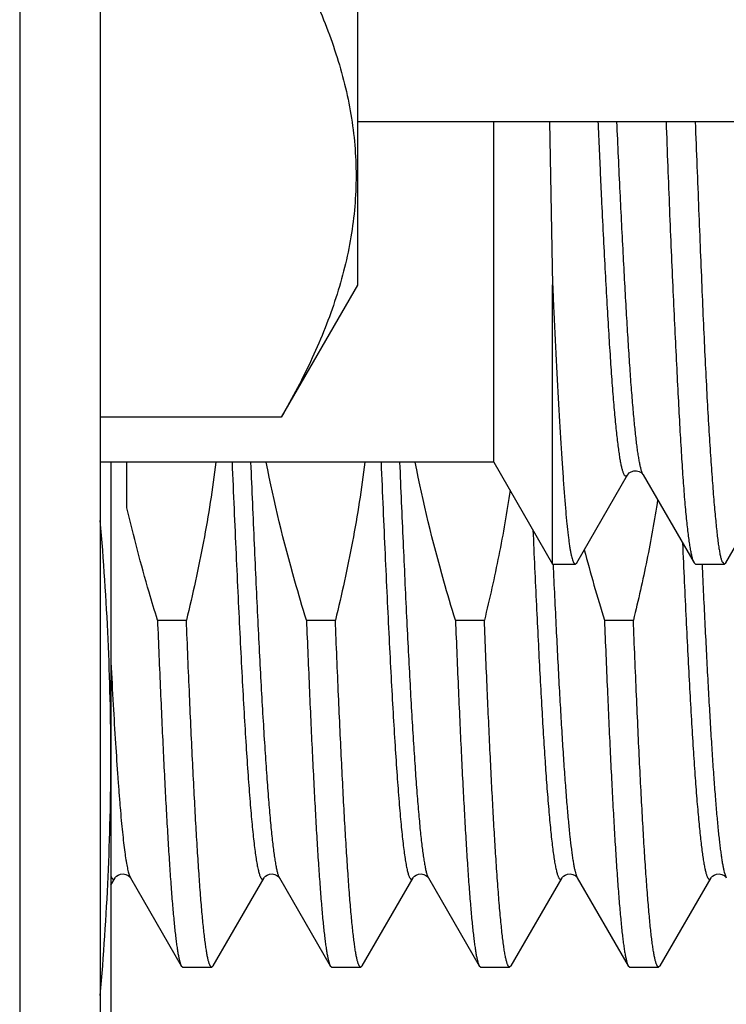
# Model space of a CAD drawing. Header units: inches. Extents: x 0 to 22, y 0 to 17.
# Tile 6 of 114: x 2.886 to 3.018, y 8.362 to 8.545. Entities that reach past the tile are written whole.
import ezdxf

# ---------------------------------------------------------------- set-up
doc = ezdxf.new("R2010")
doc.units = ezdxf.units.IN
doc.header["$LTSCALE"] = 1.21
doc.header["$MEASUREMENT"] = 0
doc.layers.get('0').update_dxf_attribs({"linetype": 'CONTINUOUS'})

msp = doc.modelspace()

# ---------------------------------------------------------------- linework, layer by layer
at = {"color": 7, "linetype": 'CONTINUOUS'}
for p, q in [((2.8858754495, 12.2950779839), (2.8858754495, 8.1591679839)), ((2.9008754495, 12.2810779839), (2.9008754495, 8.1591679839)), ((2.9488754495, 8.8069339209), (2.9488754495, 8.4959339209)), ((2.9488754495, 8.5264339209), (3.1165093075, 8.5264339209)), ((2.9742612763, 8.4629112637), (2.9742612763, 8.5264339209)), ((2.9846446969, 8.526418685), (2.9852341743, 8.4959203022)), ((2.9488754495, 8.4959339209), (2.9346534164, 8.4713006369)), ((2.9852309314, 8.4439112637), (2.9852325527, 8.4959981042)), ((2.9346534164, 8.4713006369), (2.9008754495, 8.4713006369)), ((2.9742612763, 8.4629112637), (2.9008754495, 8.4629112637)), ((2.9028754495, 8.4629112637), (2.9028754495, 8.3217681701)), ((2.9058754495, 8.454402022), (2.9058754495, 8.4629112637)), ((2.9742612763, 8.4629112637), (2.9852309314, 8.4439112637)), ((2.9897334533, 8.4441553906), (2.9992225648, 8.4605539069)), ((2.9992225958, 8.4605538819), (2.998989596, 8.4603027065)), ((2.9992493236, 8.4606021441), (2.9992225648, 8.4605539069)), ((3.0020780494, 8.4606235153), (3.0020842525, 8.460612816)), ((3.0020996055, 8.460585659), (3.0020842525, 8.460612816)), ((3.0020999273, 8.4605858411), (3.0116230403, 8.4441337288)), ((3.0175019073, 8.44416291), (3.027002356, 8.4605770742)), ((2.9852309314, 8.4439112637), (2.9894244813, 8.4439112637)), ((2.9891128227, 8.4442467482), (2.9894244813, 8.4439112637)), ((2.9894244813, 8.4439112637), (2.9897316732, 8.4441553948)), ((3.0116260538, 8.4441337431), (3.0115622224, 8.4442509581)), ((3.0118939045, 8.4439112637), (3.0116248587, 8.4441337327)), ((3.0118939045, 8.4439112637), (3.0172014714, 8.4439112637)), ((3.0168781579, 8.4442498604), (3.0172014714, 8.4439112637)), ((3.0172014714, 8.4439112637), (3.0175013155, 8.4441629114)), ((2.9115622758, 8.4334792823), (2.9169520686, 8.4334792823)), ((2.9393392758, 8.4334792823), (2.9447290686, 8.4334792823)), ((2.9671162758, 8.4334792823), (2.9725060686, 8.4334792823)), ((2.9948932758, 8.4334792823), (3.0002830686, 8.4334792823)), ((2.9028754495, 8.384057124), (2.903667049, 8.385424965)), ((2.9064676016, 8.3854875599), (2.9065088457, 8.3854249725)), ((2.9065088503, 8.3854249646), (2.916011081, 8.3690020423)), ((2.9219418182, 8.3690020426), (2.931444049, 8.385424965)), ((2.9342446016, 8.3854875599), (2.9342858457, 8.3854249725)), ((2.9342858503, 8.3854249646), (2.943788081, 8.3690020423)), ((2.9497188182, 8.3690020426), (2.959221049, 8.385424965)), ((2.9620216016, 8.3854875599), (2.9620628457, 8.3854249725)), ((2.9620628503, 8.3854249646), (2.971565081, 8.3690020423)), ((2.9774958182, 8.3690020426), (2.986998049, 8.385424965)), ((2.9898222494, 8.3854533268), (2.9898396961, 8.3854252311)), ((2.9898398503, 8.3854249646), (2.999342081, 8.3690020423)), ((3.0052728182, 8.3690020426), (3.014775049, 8.385424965)), ((3.0175992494, 8.3854533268), (3.0176166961, 8.3854252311)), ((2.916011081, 8.369002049), (2.9162815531, 8.3687681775)), ((2.9162815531, 8.3687681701), (2.9216713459, 8.3687681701)), ((2.9219418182, 8.3690020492), (2.9216713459, 8.3687681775)), ((2.943788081, 8.369002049), (2.9440585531, 8.3687681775)), ((2.9440585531, 8.3687681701), (2.9494483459, 8.3687681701)), ((2.9497188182, 8.3690020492), (2.9494483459, 8.3687681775)), ((2.971565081, 8.369002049), (2.9718355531, 8.3687681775)), ((2.9718355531, 8.3687681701), (2.9772253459, 8.3687681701)), ((2.9774958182, 8.3690020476), (2.9772253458, 8.3687681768)), ((2.999342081, 8.3690020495), (2.999612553, 8.3687681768)), ((2.9996125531, 8.3687681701), (3.0050023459, 8.3687681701)), ((3.0052728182, 8.3690020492), (3.0050023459, 8.3687681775))]:
    msp.add_line(p, q, dxfattribs=at)
at = {"color": 9, "linetype": 'CONTINUOUS'}
for p, q in [((3.0020843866, 8.4606125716), (3.0020304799, 8.4607179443)), ((2.9063256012, 8.3858345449), (2.9065088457, 8.3854249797)), ((2.9618893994, 8.3858079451), (2.9620628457, 8.3854249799)), ((3.0174531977, 8.3857818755), (3.0176166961, 8.3854252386))]:
    msp.add_line(p, q, dxfattribs=at)
at = {"color": 7, "linetype": 'CONTINUOUS'}
for points in [[(2.9992410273, 8.460606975), (2.9992486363, 8.4606202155), (2.9993173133, 8.460717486), (2.9995014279, 8.4609074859)], [(2.9995014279, 8.4609074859), (2.9998571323, 8.4611458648), (3.0003588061, 8.4613163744), (3.0008753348, 8.461331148), (3.001356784, 8.4611999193), (3.0017236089, 8.4609908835), (3.001946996, 8.4607926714), (3.0020534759, 8.4606614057), (3.0020780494, 8.4606235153)], [(2.9036668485, 8.3854246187), (2.9036756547, 8.3854392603), (2.903747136, 8.3855380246), (2.9039167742, 8.3857125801), (2.9042217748, 8.385926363), (2.9046600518, 8.386101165), (2.9051534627, 8.3861547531), (2.9056527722, 8.3860602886), (2.9060689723, 8.3858568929)], [(2.9060689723, 8.3858568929), (2.9063304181, 8.3856461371), (2.9064676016, 8.3854875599)], [(2.9314438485, 8.3854246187), (2.9314526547, 8.3854392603), (2.931524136, 8.3855380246), (2.9316937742, 8.3857125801), (2.9319987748, 8.385926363), (2.9324370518, 8.386101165), (2.9329304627, 8.3861547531), (2.9334297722, 8.3860602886), (2.9338459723, 8.3858568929)], [(2.9338459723, 8.3858568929), (2.9341074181, 8.3856461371), (2.9342446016, 8.3854875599)], [(2.9592208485, 8.3854246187), (2.9592296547, 8.3854392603), (2.959301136, 8.3855380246), (2.9594707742, 8.3857125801), (2.9597757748, 8.385926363), (2.9602140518, 8.386101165), (2.9607074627, 8.3861547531), (2.9612067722, 8.3860602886), (2.9616229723, 8.3858568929)], [(2.9616229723, 8.3858568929), (2.9618844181, 8.3856461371), (2.9620216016, 8.3854875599)], [(2.9869978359, 8.385424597), (2.9870075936, 8.3854407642), (2.9870824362, 8.3855432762), (2.9872614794, 8.3857244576), (2.9875837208, 8.3859431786), (2.9880348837, 8.3861118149), (2.9885241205, 8.3861527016), (2.9890135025, 8.3860498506), (2.9894206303, 8.3858431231), (2.9896782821, 8.3856291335), (2.9898025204, 8.385482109), (2.9898222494, 8.3854533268)], [(3.0147748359, 8.385424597), (3.0147845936, 8.3854407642), (3.0148594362, 8.3855432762), (3.0150384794, 8.3857244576), (3.0153607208, 8.3859431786), (3.0158118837, 8.3861118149), (3.0163011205, 8.3861527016), (3.0167905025, 8.3860498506), (3.0171976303, 8.3858431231)], [(3.0171976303, 8.3858431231), (3.0174552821, 8.3856291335), (3.0175795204, 8.385482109), (3.0175992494, 8.3854533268)]]:
    msp.add_lwpolyline(points, dxfattribs=at)
for centre, radius, start, end in [((2.4012557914, 8.4073340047), 0.5016213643, 0.0495910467, 5.1115027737), ((3.290451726, 8.5252734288), 0.3094849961, 194.726895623, 197.2536790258), ((2.4012520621, 8.4082024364), 0.5016250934, 354.8880587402, 359.9503978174)]:
    msp.add_arc(centre, radius, start, end, dxfattribs=at)
at = {"color": 9, "linetype": 'CONTINUOUS'}
msp.add_arc((2.935668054, 8.386223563), 0.0015963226, 208.1188614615, 210.0177720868, dxfattribs=at)
at = {"color": 7, "linetype": 'CONTINUOUS'}
for points, knots in [([(2.9346534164, 8.5613672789), (2.9357016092, 8.5595517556), (2.9377103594, 8.555909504), (2.94044829, 8.5503613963), (2.942851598, 8.5447724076), (2.9448841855, 8.5391438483), (2.9465108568, 8.5334788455), (2.9476995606, 8.5277829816), (2.9484242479, 8.5220644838), (2.9486678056, 8.5163339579), (2.9484242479, 8.510603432), (2.9476995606, 8.5048849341), (2.9465108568, 8.4991890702), (2.9448841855, 8.4935240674), (2.942851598, 8.4878955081), (2.94044829, 8.4823065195), (2.9377103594, 8.4767584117), (2.9357016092, 8.4731161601), (2.9346534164, 8.4713006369)], [0, 0, 0, 0, 0.0659400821, 0.1307867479, 0.1945292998, 0.2572012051, 0.3188935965, 0.3797644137, 0.4400392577, 0.5, 0.5599607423, 0.6202355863, 0.6811064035, 0.7427987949, 0.8054707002, 0.8692132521, 0.9340599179, 1, 1, 1, 1]), ([(2.998989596, 8.4603027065), (2.9989763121, 8.4602969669), (2.9989491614, 8.4602881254), (2.9989067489, 8.4602842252), (2.9988643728, 8.4602902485), (2.9988223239, 8.4603060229), (2.9987806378, 8.4603312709), (2.9987221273, 8.4603801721), (2.9986503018, 8.4604675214), (2.9985690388, 8.46060286), (2.9984877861, 8.4607746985), (2.9984065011, 8.4609830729), (2.9983251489, 8.4612280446), (2.9982437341, 8.4615095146), (2.9981293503, 8.4619561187), (2.9979891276, 8.4626057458), (2.9978275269, 8.4634942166), (2.9976655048, 8.4645251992), (2.9975029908, 8.465697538), (2.9973401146, 8.4670102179), (2.9971769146, 8.4684623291), (2.9970137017, 8.470053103), (2.9968509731, 8.4717816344), (2.9966884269, 8.4736465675), (2.9965254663, 8.4756457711), (2.9963011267, 8.4785703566), (2.9960224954, 8.4825349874), (2.9956951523, 8.4876439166), (2.9953673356, 8.4931967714), (2.9950399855, 8.4991612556), (2.9947136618, 8.5055054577), (2.9944465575, 8.5110151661), (2.9942318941, 8.5155881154), (2.9940685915, 8.519131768), (2.9939058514, 8.5227454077), (2.9937988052, 8.5251774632), (2.9937450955, 8.5264044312)], [0, 0, 0, 0, 0.000651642, 0.0012750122, 0.0019016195, 0.0025623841, 0.0032837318, 0.0040860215, 0.0059860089, 0.0083393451, 0.0111825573, 0.0145347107, 0.0184061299, 0.022802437, 0.0277267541, 0.0391639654, 0.0527201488, 0.0683881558, 0.0861567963, 0.1060149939, 0.1279517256, 0.1519580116, 0.178024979, 0.2061334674, 0.2362565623, 0.2683502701, 0.338218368, 0.4152283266, 0.4988836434, 0.5887061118, 0.684221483, 0.7849496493, 0.8371075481, 0.8903749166, 0.9446949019, 1, 1, 1, 1]), ([(3.0115622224, 8.4442509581), (3.0115326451, 8.4443114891), (3.0114754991, 8.4444472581), (3.0113978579, 8.4446738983), (3.0113205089, 8.4449403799), (3.0112104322, 8.4453740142), (3.0110728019, 8.446016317), (3.0109119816, 8.4469070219), (3.0107497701, 8.4479552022), (3.0105863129, 8.4491594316), (3.0104217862, 8.4505181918), (3.0102569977, 8.452029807), (3.0100927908, 8.4536923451), (3.0098675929, 8.4562037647), (3.0095982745, 8.4597035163), (3.0092953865, 8.4643227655), (3.0089939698, 8.4694820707), (3.0086890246, 8.4751547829), (3.0083772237, 8.4813115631), (3.0080573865, 8.4879205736), (3.0077304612, 8.4949476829), (3.0073999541, 8.5023566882), (3.0070704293, 8.5101094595), (3.0067515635, 8.5181663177), (3.0065498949, 8.5236347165), (3.0064494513, 8.526412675)], [0, 0, 0, 0, 0.0024530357, 0.0053553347, 0.0087195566, 0.0125533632, 0.0216432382, 0.0326298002, 0.045505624, 0.0602595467, 0.0768772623, 0.0953393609, 0.1156239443, 0.1377055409, 0.1871484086, 0.2434252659, 0.3062562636, 0.3753230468, 0.4502720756, 0.5307177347, 0.6162450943, 0.7064126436, 0.80075503, 0.8987857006, 1, 1, 1, 1]), ([(3.0118085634, 8.5264133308), (3.0119169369, 8.523635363), (3.0121334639, 8.5181669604), (3.012457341, 8.510109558), (3.0127684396, 8.5023554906), (3.0130729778, 8.4949450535), (3.013377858, 8.4879167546), (3.0136870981, 8.4813070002), (3.0140030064, 8.4751499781), (3.0143255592, 8.4694774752), (3.01465249, 8.4643187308), (3.0149794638, 8.4597003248), (3.015255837, 8.4562009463), (3.0154724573, 8.4536892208), (3.0156264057, 8.4520266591), (3.0157789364, 8.4505150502), (3.0159308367, 8.4491563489), (3.0160828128, 8.4479522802), (3.0162350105, 8.4469043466), (3.0163673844, 8.4461300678), (3.0164762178, 8.445590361), (3.0165546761, 8.4452444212), (3.0166338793, 8.4449384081), (3.0167132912, 8.4446723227), (3.0167923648, 8.444446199), (3.016849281, 8.4443105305), (3.0168781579, 8.4442498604)], [0, 0, 0, 0, 0.1012302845, 0.1992753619, 0.2936287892, 0.3838040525, 0.4693371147, 0.5497885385, 0.6247457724, 0.6938249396, 0.7566721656, 0.8129649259, 0.8624129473, 0.8844890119, 0.9047627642, 0.9232097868, 0.9398094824, 0.9545437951, 0.9673989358, 0.9783656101, 0.9831408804, 0.9874452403, 0.9912805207, 0.9946487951, 0.9975533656, 1, 1, 1, 1]), ([(2.9852325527, 8.4959981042), (2.9852708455, 8.4950821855), (2.985349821, 8.493269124), (2.9854733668, 8.4905786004), (2.9855966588, 8.4879464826), (2.9857174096, 8.4853748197), (2.9858378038, 8.4828656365), (2.9859981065, 8.4796501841), (2.9862020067, 8.4758006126), (2.9864514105, 8.471392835), (2.9867014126, 8.4672764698), (2.9869490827, 8.4634637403), (2.9871911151, 8.459965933), (2.987425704, 8.45679337), (2.9876567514, 8.4539556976), (2.9878550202, 8.4518048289), (2.9880163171, 8.4502582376), (2.9881334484, 8.4492302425), (2.9882514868, 8.448291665), (2.9883702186, 8.4474431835), (2.9884892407, 8.4466853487), (2.9886087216, 8.4460186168), (2.9887295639, 8.445443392), (2.9888533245, 8.4449603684), (2.9889772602, 8.4445699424), (2.989067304, 8.4443434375), (2.9891128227, 8.4442467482)], [0, 0, 0, 0, 0.0529314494, 0.1047854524, 0.1555147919, 0.2050768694, 0.2534371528, 0.3005619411, 0.390967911, 0.4760228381, 0.5554740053, 0.6290845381, 0.6966335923, 0.7579201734, 0.8127676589, 0.8610215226, 0.8826339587, 0.9025512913, 0.9207610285, 0.9372529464, 0.9520181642, 0.965052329, 0.9763593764, 0.9859498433, 0.9938294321, 1, 1, 1, 1]), ([(2.9224279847, 8.4629101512), (2.9221325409, 8.4604315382), (2.9214527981, 8.4554844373), (2.9197624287, 8.445643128), (2.9181512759, 8.4383249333), (2.9169520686, 8.4334792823)], [0, 0, 0, 0, 0.2500119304, 0.5000243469, 1, 1, 1, 1]), ([(2.9393392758, 8.4334792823), (2.9385907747, 8.4358981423), (2.935703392, 8.4456034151), (2.9332885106, 8.4554546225), (2.931842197, 8.462909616)], [0, 0, 0, 0, 0.2500511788, 1, 1, 1, 1]), ([(2.9502049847, 8.4629101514), (2.949909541, 8.4604315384), (2.9492297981, 8.4554844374), (2.9475394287, 8.4456431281), (2.9459282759, 8.4383249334), (2.9447290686, 8.4334792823)], [0, 0, 0, 0, 0.2500119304, 0.5000243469, 1, 1, 1, 1]), ([(2.9671162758, 8.4334792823), (2.9663677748, 8.4358981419), (2.9634803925, 8.4456034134), (2.9610655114, 8.4554546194), (2.9596191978, 8.4629096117)], [0, 0, 0, 0, 0.2500511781, 1, 1, 1, 1]), ([(2.9772951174, 8.4576979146), (2.9767076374, 8.4536242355), (2.9753020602, 8.445508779), (2.9734948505, 8.4374746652), (2.9725060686, 8.4334792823)], [0, 0, 0, 0, 0.4999942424, 1, 1, 1, 1]), ([(3.0048086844, 8.4559225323), (3.0042331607, 8.4521493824), (3.0028873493, 8.4446317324), (3.0012000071, 8.4371843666), (3.0002830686, 8.4334792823)], [0, 0, 0, 0, 0.4999953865, 1, 1, 1, 1]), ([(2.9115622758, 8.4334792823), (2.9110280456, 8.4352057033), (2.9089453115, 8.4421272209), (2.9070959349, 8.44912026), (2.9058754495, 8.454402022)], [0, 0, 0, 0, 0.250021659, 1, 1, 1, 1]), ([(2.9115622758, 8.4334792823), (2.9117407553, 8.4290585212), (2.9120112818, 8.4225686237), (2.9123892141, 8.4141153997), (2.912666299, 8.4082312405), (2.9129432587, 8.4026853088), (2.9132200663, 8.397499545), (2.9134966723, 8.39269444), (2.9137730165, 8.388288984), (2.9140489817, 8.3843005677), (2.9143244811, 8.3807449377), (2.9145616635, 8.3780596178), (2.914753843, 8.3761385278), (2.9148922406, 8.3748707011), (2.915030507, 8.3737203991), (2.9151685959, 8.3726887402), (2.9153064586, 8.3717767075), (2.9154439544, 8.3709851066), (2.9155810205, 8.370314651), (2.9157003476, 8.3698331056), (2.9157980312, 8.3695099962), (2.9158669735, 8.3693123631), (2.915935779, 8.3691452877), (2.9159856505, 8.3690460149), (2.916011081, 8.369002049)], [0, 0, 0, 0, 0.2051314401, 0.3011585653, 0.3923170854, 0.4782469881, 0.5586105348, 0.633091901, 0.701399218, 0.7632657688, 0.818451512, 0.866744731, 0.8882488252, 0.9079646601, 0.9258745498, 0.9419641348, 0.9562212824, 0.9686380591, 0.9792110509, 0.9879445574, 0.9916269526, 0.9948580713, 0.9976451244, 1, 1, 1, 1]), ([(2.9216713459, 8.3687681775), (2.921658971, 8.3687681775), (2.9216334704, 8.3687712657), (2.9215959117, 8.3687848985), (2.9215586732, 8.3688073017), (2.9215062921, 8.3688513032), (2.9214420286, 8.3689306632), (2.9213693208, 8.369054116), (2.9212964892, 8.3692115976), (2.9212235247, 8.3694032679), (2.9211504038, 8.3696293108), (2.9210468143, 8.3699979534), (2.9209202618, 8.37054584), (2.9207748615, 8.3713071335), (2.9206289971, 8.3722044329), (2.9204827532, 8.3732368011), (2.9203362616, 8.3744031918), (2.9201895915, 8.3757023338), (2.9200427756, 8.3771328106), (2.9198390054, 8.3792973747), (2.9195874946, 8.3823187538), (2.919295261, 8.386313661), (2.9190025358, 8.3907866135), (2.9187094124, 8.3957177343), (2.9184160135, 8.4010851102), (2.918122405, 8.4068648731), (2.9178286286, 8.4130313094), (2.9174272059, 8.4219453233), (2.9171409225, 8.4288015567), (2.9169520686, 8.4334792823)], [0, 0, 0, 0, 0.0005704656, 0.0011713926, 0.0018290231, 0.0025635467, 0.0043150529, 0.0065009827, 0.0091572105, 0.012303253, 0.0159504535, 0.0201054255, 0.0299521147, 0.0418599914, 0.0558297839, 0.0718550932, 0.0899235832, 0.1100194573, 0.1321230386, 0.1562121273, 0.2102432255, 0.2718824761, 0.3408621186, 0.4168798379, 0.4996008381, 0.5886596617, 0.6836622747, 0.7841873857, 1, 1, 1, 1]), ([(2.9393392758, 8.4334792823), (2.9395177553, 8.4290585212), (2.9397882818, 8.4225686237), (2.9401662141, 8.4141153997), (2.940443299, 8.4082312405), (2.9407202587, 8.4026853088), (2.9409970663, 8.397499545), (2.9412736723, 8.39269444), (2.9415500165, 8.388288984), (2.9418259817, 8.3843005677), (2.9421014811, 8.3807449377), (2.9423386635, 8.3780596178), (2.942530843, 8.3761385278), (2.9426692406, 8.3748707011), (2.942807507, 8.3737203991), (2.9429455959, 8.3726887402), (2.9430834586, 8.3717767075), (2.9432209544, 8.3709851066), (2.9433580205, 8.370314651), (2.9434773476, 8.3698331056), (2.9435750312, 8.3695099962), (2.9436439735, 8.3693123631), (2.943712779, 8.3691452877), (2.9437626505, 8.3690460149), (2.943788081, 8.369002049)], [0, 0, 0, 0, 0.2051314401, 0.3011585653, 0.3923170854, 0.4782469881, 0.5586105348, 0.633091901, 0.701399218, 0.7632657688, 0.818451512, 0.866744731, 0.8882488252, 0.9079646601, 0.9258745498, 0.9419641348, 0.9562212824, 0.9686380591, 0.9792110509, 0.9879445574, 0.9916269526, 0.9948580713, 0.9976451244, 1, 1, 1, 1]), ([(2.9494483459, 8.3687681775), (2.949435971, 8.3687681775), (2.9494104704, 8.3687712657), (2.9493729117, 8.3687848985), (2.9493356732, 8.3688073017), (2.9492832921, 8.3688513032), (2.9492190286, 8.3689306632), (2.9491463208, 8.369054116), (2.9490734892, 8.3692115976), (2.9490005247, 8.3694032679), (2.9489274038, 8.3696293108), (2.9488238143, 8.3699979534), (2.9486972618, 8.37054584), (2.9485518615, 8.3713071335), (2.9484059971, 8.3722044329), (2.9482597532, 8.3732368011), (2.9481132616, 8.3744031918), (2.9479665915, 8.3757023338), (2.9478197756, 8.3771328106), (2.9476160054, 8.3792973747), (2.9473644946, 8.3823187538), (2.947072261, 8.386313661), (2.9467795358, 8.3907866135), (2.9464864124, 8.3957177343), (2.9461930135, 8.4010851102), (2.945899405, 8.4068648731), (2.9456056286, 8.4130313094), (2.9452042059, 8.4219453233), (2.9449179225, 8.4288015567), (2.9447290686, 8.4334792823)], [0, 0, 0, 0, 0.0005704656, 0.0011713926, 0.0018290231, 0.0025635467, 0.0043150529, 0.0065009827, 0.0091572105, 0.012303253, 0.0159504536, 0.0201054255, 0.0299521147, 0.0418599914, 0.0558297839, 0.0718550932, 0.0899235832, 0.1100194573, 0.1321230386, 0.1562121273, 0.2102432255, 0.2718824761, 0.3408621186, 0.4168798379, 0.4996008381, 0.5886596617, 0.6836622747, 0.7841873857, 1, 1, 1, 1]), ([(2.9671162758, 8.4334792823), (2.9672947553, 8.4290585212), (2.9675652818, 8.4225686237), (2.9679432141, 8.4141153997), (2.968220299, 8.4082312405), (2.9684972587, 8.4026853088), (2.9687740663, 8.397499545), (2.9690506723, 8.39269444), (2.9693270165, 8.388288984), (2.9696029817, 8.3843005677), (2.9698784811, 8.3807449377), (2.9701156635, 8.3780596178), (2.970307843, 8.3761385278), (2.9704462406, 8.3748707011), (2.970584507, 8.3737203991), (2.9707225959, 8.3726887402), (2.9708604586, 8.3717767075), (2.9709979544, 8.3709851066), (2.9711350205, 8.370314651), (2.9712543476, 8.3698331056), (2.9713520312, 8.3695099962), (2.9714209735, 8.3693123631), (2.971489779, 8.3691452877), (2.9715396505, 8.3690460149), (2.971565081, 8.369002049)], [0, 0, 0, 0, 0.2051314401, 0.3011585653, 0.3923170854, 0.4782469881, 0.5586105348, 0.633091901, 0.701399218, 0.7632657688, 0.818451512, 0.866744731, 0.8882488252, 0.9079646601, 0.9258745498, 0.9419641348, 0.9562212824, 0.9686380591, 0.9792110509, 0.9879445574, 0.9916269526, 0.9948580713, 0.9976451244, 1, 1, 1, 1]), ([(2.9746818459, 8.3888924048), (2.9745869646, 8.3903521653), (2.9743986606, 8.3933985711), (2.9741280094, 8.3981530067), (2.973857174, 8.4032691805), (2.9734855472, 8.4107565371), (2.9730261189, 8.420864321), (2.9726808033, 8.4291512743), (2.9725060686, 8.4334792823)], [0, 0, 0, 0, 0.0983072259, 0.2051169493, 0.3200284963, 0.4426098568, 0.7089081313, 1, 1, 1, 1]), ([(2.9948932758, 8.4334792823), (2.9950680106, 8.4291512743), (2.9954133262, 8.420864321), (2.9958727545, 8.4107565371), (2.9962443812, 8.4032691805), (2.9965152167, 8.3981530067), (2.9967858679, 8.3933985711), (2.9969741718, 8.3903521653), (2.9970690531, 8.3888924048)], [0, 0, 0, 0, 0.2910918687, 0.5573901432, 0.6799715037, 0.7948830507, 0.9016927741, 1, 1, 1, 1]), ([(3.0050023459, 8.3687681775), (3.004989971, 8.3687681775), (3.0049644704, 8.3687712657), (3.0049269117, 8.3687848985), (3.0048896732, 8.3688073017), (3.0048372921, 8.3688513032), (3.0047730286, 8.3689306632), (3.0047003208, 8.369054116), (3.0046274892, 8.3692115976), (3.0045545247, 8.3694032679), (3.0044814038, 8.3696293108), (3.0043778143, 8.3699979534), (3.0042512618, 8.37054584), (3.0041058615, 8.3713071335), (3.0039599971, 8.3722044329), (3.0038137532, 8.3732368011), (3.0036672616, 8.3744031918), (3.0035205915, 8.3757023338), (3.0033737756, 8.3771328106), (3.0031700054, 8.3792973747), (3.0029184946, 8.3823187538), (3.002626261, 8.386313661), (3.0023335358, 8.3907866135), (3.0020404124, 8.3957177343), (3.0017470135, 8.4010851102), (3.001453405, 8.4068648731), (3.0011596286, 8.4130313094), (3.0007582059, 8.4219453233), (3.0004719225, 8.4288015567), (3.0002830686, 8.4334792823)], [0, 0, 0, 0, 0.0005704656, 0.0011713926, 0.0018290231, 0.0025635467, 0.0043150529, 0.0065009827, 0.0091572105, 0.012303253, 0.0159504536, 0.0201054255, 0.0299521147, 0.0418599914, 0.0558297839, 0.0718550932, 0.0899235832, 0.1100194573, 0.1321230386, 0.1562121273, 0.2102432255, 0.2718824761, 0.3408621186, 0.4168798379, 0.4996008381, 0.5886596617, 0.6836622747, 0.7841873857, 1, 1, 1, 1]), ([(2.9772253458, 8.3687681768), (2.9772119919, 8.3687681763), (2.9771843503, 8.3687718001), (2.9771437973, 8.3687877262), (2.9771036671, 8.3688138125), (2.9770469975, 8.3688652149), (2.9769777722, 8.3689576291), (2.976899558, 8.3691008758), (2.9768211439, 8.3692837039), (2.9767425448, 8.3695062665), (2.9766637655, 8.3697687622), (2.9765848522, 8.3700711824), (2.9765058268, 8.3704134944), (2.976395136, 8.3709484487), (2.976259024, 8.3717168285), (2.9761017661, 8.3727578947), (2.9759441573, 8.3739552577), (2.9757862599, 8.3753074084), (2.9756281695, 8.3768126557), (2.9754699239, 8.3784690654), (2.9752503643, 8.3809729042), (2.974979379, 8.3844634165), (2.9747818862, 8.3873532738), (2.9746818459, 8.3888924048)], [0, 0, 0, 0, 0.0019602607, 0.0040413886, 0.0063453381, 0.0089479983, 0.0152364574, 0.0231705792, 0.032871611, 0.0444039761, 0.0578033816, 0.0730901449, 0.0902762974, 0.1093686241, 0.1532759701, 0.2048038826, 0.2639139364, 0.330548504, 0.404634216, 0.4860857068, 0.5748028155, 0.7735888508, 1, 1, 1, 1]), ([(2.9970690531, 8.3888924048), (2.9971590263, 8.3875081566), (2.9973371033, 8.3848894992), (2.9976186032, 8.3811926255), (2.9978609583, 8.3784005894), (2.9980573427, 8.3764033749), (2.9981987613, 8.3750856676), (2.9983400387, 8.3738904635), (2.9984811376, 8.3728189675), (2.9986219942, 8.3718722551), (2.998762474, 8.3710511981), (2.9989024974, 8.3703565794), (2.9990244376, 8.3698582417), (2.9991243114, 8.3695244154), (2.9991947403, 8.3693207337), (2.9992650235, 8.3691489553), (2.9993160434, 8.3690470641), (2.999342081, 8.3690020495)], [0, 0, 0, 0, 0.2074078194, 0.3924386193, 0.5543456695, 0.6264263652, 0.692496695, 0.7524958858, 0.8063717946, 0.8540824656, 0.8955974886, 0.9309044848, 0.9600147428, 0.9722640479, 0.9829927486, 0.9922246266, 1, 1, 1, 1])]:
    msp.add_open_spline(points, degree=3, knots=knots, dxfattribs=at)
at = {"color": 9, "linetype": 'CONTINUOUS'}
for points, knots in [([(3.0020304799, 8.4607179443), (3.0020033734, 8.4607748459), (3.0019499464, 8.4608993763), (3.0018752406, 8.4611034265), (3.0018005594, 8.461337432), (3.0016959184, 8.4617077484), (3.0015678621, 8.462246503), (3.0014202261, 8.4629845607), (3.0012712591, 8.4638431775), (3.0011208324, 8.4648222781), (3.0009697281, 8.4659208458), (3.0007587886, 8.4676188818), (3.0005616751, 8.4694736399), (3.0003707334, 8.471483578), (3.0002210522, 8.4731640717), (3.0000706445, 8.4749581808), (2.9998649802, 8.4775659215), (2.9996121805, 8.4810820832), (2.999320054, 8.4855964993), (2.9990265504, 8.4904877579), (2.9987310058, 8.4957353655), (2.9983198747, 8.5033782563), (2.9977997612, 8.5136404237), (2.9974100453, 8.5220408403), (2.9972174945, 8.5264122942)], [0, 0, 0, 0, 0.0028674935, 0.006159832, 0.0098828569, 0.0140399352, 0.0236647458, 0.0350666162, 0.0482793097, 0.0633079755, 0.0801317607, 0.0987279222, 0.141152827, 0.1649834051, 0.1905826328, 0.2179097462, 0.2468931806, 0.3095908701, 0.3782898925, 0.4527069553, 0.5325204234, 0.6174099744, 0.8009260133, 1, 1, 1, 1]), ([(2.925462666, 8.4628993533), (2.9255855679, 8.4600043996), (2.9258303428, 8.4543086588), (2.9262025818, 8.4459265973), (2.9265746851, 8.4378863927), (2.9269466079, 8.4302454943), (2.927318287, 8.4230584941), (2.9276896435, 8.4163767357), (2.9280605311, 8.4102479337), (2.9284308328, 8.4047158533), (2.9287489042, 8.4004978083), (2.9290064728, 8.3974513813), (2.9291925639, 8.3954215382), (2.9293784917, 8.393567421), (2.9295642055, 8.3918923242), (2.9297496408, 8.3903992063), (2.9299346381, 8.3890906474), (2.9301191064, 8.3879689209), (2.9302793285, 8.3871530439), (2.9304101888, 8.3865962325), (2.9305029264, 8.3862490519), (2.9305954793, 8.3859497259), (2.9306878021, 8.3856981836), (2.9307798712, 8.3854943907), (2.930860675, 8.3853563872), (2.9309268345, 8.3852720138), (2.930973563, 8.3852245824), (2.9310205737, 8.385189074), (2.9310680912, 8.3851656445), (2.931116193, 8.3851547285), (2.9311823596, 8.3851574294), (2.9312476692, 8.3851884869), (2.9313066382, 8.3852379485), (2.9313731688, 8.385310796), (2.9314161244, 8.3853767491), (2.9314438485, 8.3854246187)], [0, 0, 0, 0, 0.1105922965, 0.217592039, 0.3202364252, 0.4177939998, 0.5095699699, 0.5949113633, 0.6732119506, 0.7439168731, 0.806527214, 0.8346575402, 0.8606050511, 0.8843250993, 0.90577821, 0.9249293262, 0.9417493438, 0.9562156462, 0.9683139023, 0.9734744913, 0.9780442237, 0.9820267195, 0.9854291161, 0.98826397, 0.9905544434, 0.9915096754, 0.9923497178, 0.993088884, 0.9937481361, 0.9943567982, 0.9949517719, 0.9962458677, 0.9970143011, 0.9978886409, 1, 1, 1, 1]), ([(2.9289267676, 8.4628993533), (2.9291432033, 8.4578012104), (2.9294693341, 8.4502780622), (2.9299197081, 8.4404317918), (2.9302517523, 8.4334738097), (2.9305836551, 8.4268584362), (2.9309153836, 8.4206232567), (2.9312468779, 8.4148036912), (2.9315780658, 8.4094327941), (2.931908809, 8.4045410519), (2.9322390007, 8.4001562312), (2.9325230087, 8.3968313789), (2.9327531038, 8.3944438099), (2.9329190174, 8.39286258), (2.9330847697, 8.3914246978), (2.9332503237, 8.3901321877), (2.9334155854, 8.3889868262), (2.9335804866, 8.3879902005), (2.9337231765, 8.3872542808), (2.9338391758, 8.3867416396), (2.9339220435, 8.3864131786), (2.9340048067, 8.3861227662), (2.9340874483, 8.3858704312), (2.9341699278, 8.3856561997), (2.9342296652, 8.3855282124), (2.9342601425, 8.3854712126)], [0, 0, 0, 0, 0.1970360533, 0.2907698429, 0.3805993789, 0.4660158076, 0.5465356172, 0.6217034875, 0.6910950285, 0.7543194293, 0.8110220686, 0.8608872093, 0.8831685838, 0.903641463, 0.9222788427, 0.9390571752, 0.9539563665, 0.9669610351, 0.9780609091, 0.982895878, 0.9872549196, 0.9911398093, 0.9945541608, 0.9975041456, 1, 1, 1, 1]), ([(2.9532399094, 8.4628936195), (2.9533628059, 8.4599988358), (2.9536075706, 8.45430344), (2.9539797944, 8.4459219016), (2.9543518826, 8.4378822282), (2.9547237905, 8.430241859), (2.9550954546, 8.4230553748), (2.9554667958, 8.4163741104), (2.9558376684, 8.410245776), (2.9562079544, 8.4047141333), (2.9565260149, 8.4004964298), (2.9567835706, 8.3974502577), (2.9569696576, 8.3954205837), (2.9571555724, 8.3935666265), (2.9573412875, 8.3918916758), (2.9575266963, 8.3903986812), (2.9577117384, 8.3890902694), (2.957871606, 8.3881172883), (2.9580014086, 8.38743351), (2.958094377, 8.3869909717), (2.9581872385, 8.386596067), (2.9582799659, 8.3862489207), (2.9583725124, 8.3859496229), (2.9584648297, 8.3856981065), (2.9585569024, 8.3854943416), (2.9586377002, 8.3853563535), (2.9587038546, 8.3852719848), (2.9587505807, 8.3852245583), (2.958797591, 8.3851890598), (2.9588451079, 8.3851656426), (2.9588932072, 8.3851547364), (2.9589593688, 8.3851574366), (2.9590246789, 8.3851884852), (2.9590836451, 8.3852379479), (2.9591501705, 8.3853108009), (2.9591931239, 8.3853767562), (2.9592208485, 8.3854246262)], [0, 0, 0, 0, 0.110593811, 0.2175946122, 0.3202396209, 0.4177974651, 0.5095734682, 0.5949147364, 0.6732150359, 0.7439194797, 0.8065291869, 0.8346592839, 0.860606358, 0.8843262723, 0.9057789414, 0.9249298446, 0.9417495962, 0.9562155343, 0.9625612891, 0.9683142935, 0.9734746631, 0.978044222, 0.9820267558, 0.9854290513, 0.9882636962, 0.9905541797, 0.9915094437, 0.9923494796, 0.9930885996, 0.9937478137, 0.9943564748, 0.9949514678, 0.9962455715, 0.9970140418, 0.9978884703, 1, 1, 1, 1]), ([(2.956704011, 8.4628936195), (2.9569146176, 8.4579328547), (2.9573304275, 8.4483383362), (2.9578748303, 8.4365821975), (2.9583153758, 8.4277427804), (2.9586380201, 8.4216214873), (2.9589604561, 8.4158877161), (2.9592826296, 8.4105722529), (2.9596044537, 8.4057036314), (2.9599257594, 8.4013079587), (2.9602464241, 8.3974088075), (2.9605229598, 8.3944804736), (2.9607474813, 8.3924020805), (2.9609086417, 8.3910454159), (2.9610696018, 8.3898266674), (2.9612302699, 8.388747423), (2.9613905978, 8.3878090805), (2.9615293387, 8.387116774), (2.9616421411, 8.3866350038), (2.9617227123, 8.3863266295), (2.9618031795, 8.3860542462), (2.9618604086, 8.3858858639), (2.9618893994, 8.3858079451)], [0, 0, 0, 0, 0.1926531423, 0.3726204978, 0.4566306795, 0.5360515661, 0.6104585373, 0.679454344, 0.7426714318, 0.7997742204, 0.8504614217, 0.8944685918, 0.9138955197, 0.931571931, 0.9474766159, 0.9615924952, 0.9739059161, 0.9844092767, 0.9889818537, 0.9931027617, 0.9967742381, 1, 1, 1, 1]), ([(2.981565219, 8.4502486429), (2.9817724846, 8.4455831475), (2.9820859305, 8.438731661), (2.9825235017, 8.4298085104), (2.9828444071, 8.4236020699), (2.9831651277, 8.4177683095), (2.9834856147, 8.4123382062), (2.9838057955, 8.4073405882), (2.9840300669, 8.4041569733), (2.9841433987, 8.402641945)], [0, 0, 0, 0, 0.2938524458, 0.4315597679, 0.5621378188, 0.6848959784, 0.7991859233, 0.9044048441, 1, 1, 1, 1]), ([(3.009448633, 8.4478661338), (3.0095575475, 8.4454410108), (3.009774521, 8.4406911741), (3.0101061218, 8.4337305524), (3.0104375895, 8.4271101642), (3.0107688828, 8.4208675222), (3.0110999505, 8.4150379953), (3.0114307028, 8.4096546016), (3.0117610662, 8.4047478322), (3.0120439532, 8.4009701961), (3.0122724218, 8.3982072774), (3.012438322, 8.3963358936), (3.0126041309, 8.3946025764), (3.012769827, 8.3930097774), (3.0129353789, 8.3915597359), (3.0131007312, 8.3902544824), (3.0132658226, 8.3890958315), (3.0134305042, 8.3880853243), (3.0135946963, 8.3872243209), (3.0137374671, 8.3866020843), (3.0138541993, 8.3861810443), (3.0139367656, 8.3859209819), (3.0140191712, 8.3856988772), (3.0141014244, 8.3855147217), (3.0141731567, 8.3853865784), (3.0142315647, 8.3853044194), (3.0142731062, 8.3852555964), (3.0143147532, 8.3852162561), (3.0143566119, 8.3851864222), (3.0143987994, 8.3851661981), (3.0144413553, 8.3851558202), (3.014484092, 8.3851555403), (3.0145266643, 8.3851653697), (3.0145688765, 8.385185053), (3.0146280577, 8.3852265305), (3.0147009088, 8.3853058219), (3.0147498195, 8.3853814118), (3.0147748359, 8.3854246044)], [0, 0, 0, 0, 0.1145900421, 0.2244432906, 0.3289391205, 0.4274875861, 0.519532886, 0.6045566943, 0.6820813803, 0.7516731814, 0.7833715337, 0.8129457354, 0.8403551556, 0.8655631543, 0.8885363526, 0.909245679, 0.9276663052, 0.9437786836, 0.957569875, 0.9690360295, 0.97390063, 0.9781905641, 0.9819122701, 0.985076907, 0.987703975, 0.9888267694, 0.9898306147, 0.9907252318, 0.9915244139, 0.9922475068, 0.9929204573, 0.9935752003, 0.9942462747, 0.9949658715, 0.9957603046, 0.9976438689, 1, 1, 1, 1]), ([(2.9853159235, 8.4438932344), (2.9854999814, 8.4398762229), (2.9858634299, 8.4321880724), (2.9863471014, 8.4228151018), (2.986738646, 8.4158822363), (2.9870237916, 8.411158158), (2.98730872, 8.4067807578), (2.9875073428, 8.4039808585), (2.9876075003, 8.402641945)], [0, 0, 0, 0, 0.2919848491, 0.5588658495, 0.6814816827, 0.7961876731, 0.9025086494, 1, 1, 1, 1]), ([(3.0130932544, 8.4438860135), (3.0132686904, 8.4400573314), (3.013615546, 8.4327102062), (3.0140755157, 8.4237384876), (3.0144473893, 8.417066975), (3.0147188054, 8.4124874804), (3.0149900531, 8.4082166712), (3.0152610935, 8.4042707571), (3.0155318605, 8.4006647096), (3.0158022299, 8.3974121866), (3.0160721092, 8.3945255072), (3.0163047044, 8.3923545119), (3.0164933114, 8.390809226), (3.0166289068, 8.3897955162), (3.0167643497, 8.3888804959), (3.0168996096, 8.388064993), (3.0170346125, 8.3873497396), (3.0171692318, 8.3867352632), (3.0173033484, 8.3862220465), (3.017402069, 8.3859165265), (3.0174531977, 8.3857818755)], [0, 0, 0, 0, 0.1971534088, 0.3783551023, 0.4621076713, 0.5408670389, 0.6143363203, 0.6822392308, 0.7443213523, 0.8003514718, 0.8501231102, 0.8934562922, 0.9126604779, 0.9302008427, 0.9460643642, 0.960239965, 0.9727204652, 0.9835029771, 0.9925910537, 1, 1, 1, 1]), ([(2.9028754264, 8.4255978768), (2.9030133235, 8.422960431), (2.9032862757, 8.4179264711), (2.9037132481, 8.4107609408), (2.9040796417, 8.4052726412), (2.904376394, 8.4012933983), (2.9045910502, 8.3986337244), (2.9048055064, 8.3962002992), (2.9050197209, 8.3939988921), (2.9052335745, 8.39203469), (2.9054469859, 8.3903123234), (2.9056313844, 8.3890309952), (2.9057811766, 8.3881304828), (2.9058884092, 8.387548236), (2.9059954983, 8.3870290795), (2.9061024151, 8.3865732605), (2.906209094, 8.3861809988), (2.9062862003, 8.3859425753), (2.9063256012, 8.3858345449)], [0, 0, 0, 0, 0.1983035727, 0.3785293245, 0.5389766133, 0.6113048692, 0.6781396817, 0.7393265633, 0.7947251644, 0.8442107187, 0.8876761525, 0.9250331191, 0.9413998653, 0.9562176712, 0.9694837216, 0.9811979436, 0.9913658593, 1, 1, 1, 1]), ([(2.9841433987, 8.402641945), (2.9842548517, 8.4011520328), (2.9844253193, 8.3989945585), (2.9846713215, 8.3962239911), (2.9848489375, 8.394381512), (2.9850263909, 8.3927008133), (2.9852036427, 8.3911845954), (2.9853806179, 8.389835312), (2.9855571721, 8.3886550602), (2.9857332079, 8.3876456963), (2.9858861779, 8.3869133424), (2.9860111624, 8.3864151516), (2.9860996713, 8.3861056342), (2.9861880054, 8.3858397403), (2.9862761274, 8.385617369), (2.9863640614, 8.3854384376), (2.9864412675, 8.3853186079), (2.98650451, 8.3852466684), (2.9865607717, 8.3851965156), (2.9866222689, 8.3851626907), (2.9866855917, 8.3851541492), (2.9867488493, 8.3851617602), (2.9868104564, 8.3851947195), (2.986866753, 8.3852441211), (2.986930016, 8.3853151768), (2.9869712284, 8.3853786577), (2.9869978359, 8.385424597)], [0, 0, 0, 0, 0.2454632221, 0.3555488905, 0.4569672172, 0.5495658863, 0.6332030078, 0.7077580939, 0.7731311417, 0.8292499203, 0.8760736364, 0.8960042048, 0.9136234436, 0.9289504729, 0.9420193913, 0.9528891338, 0.9616680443, 0.9653389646, 0.9685834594, 0.9740511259, 0.9765144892, 0.9789736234, 0.9844107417, 0.9876327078, 0.991278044, 1, 1, 1, 1]), ([(2.9876075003, 8.402641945), (2.9876959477, 8.4014595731), (2.9878710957, 8.3992202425), (2.9881475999, 8.39605496), (2.9884234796, 8.393278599), (2.98866197, 8.3912141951), (2.9888559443, 8.3897659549), (2.9889946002, 8.3888335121), (2.9891330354, 8.3880054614), (2.9892711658, 8.3872825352), (2.9894089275, 8.386665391), (2.9895286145, 8.3862187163), (2.9896262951, 8.3859157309), (2.9896955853, 8.3857274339), (2.9897647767, 8.3855658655), (2.9898144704, 8.3854688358), (2.9898396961, 8.3854252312)], [0, 0, 0, 0, 0.2043752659, 0.387168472, 0.5476683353, 0.6852820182, 0.7453502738, 0.7995243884, 0.8477676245, 0.8900533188, 0.9263733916, 0.9567450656, 0.9697186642, 0.9812348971, 0.9913167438, 1, 1, 1, 1]), ([(2.9028754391, 8.3857968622), (2.9029054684, 8.3857168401), (2.9029641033, 8.3855736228), (2.9030494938, 8.3854106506), (2.903119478, 8.38530908), (2.9031688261, 8.3852510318), (2.9032184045, 8.3852063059), (2.9032684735, 8.3851749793), (2.9033192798, 8.385157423), (2.9033706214, 8.3851542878), (2.9034217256, 8.3851657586), (2.9034720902, 8.3851912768), (2.9035218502, 8.3852303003), (2.9035924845, 8.3853052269), (2.903637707, 8.3853743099), (2.9036668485, 8.3854246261)], [0, 0, 0, 0, 0.2026356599, 0.3666069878, 0.4348916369, 0.4946941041, 0.5468439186, 0.5925975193, 0.6338033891, 0.6729598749, 0.7129516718, 0.7564981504, 0.8057334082, 0.8621470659, 1, 1, 1, 1])]:
    msp.add_open_spline(points, degree=3, knots=knots, dxfattribs=at)

doc.saveas('drawing.dxf')
